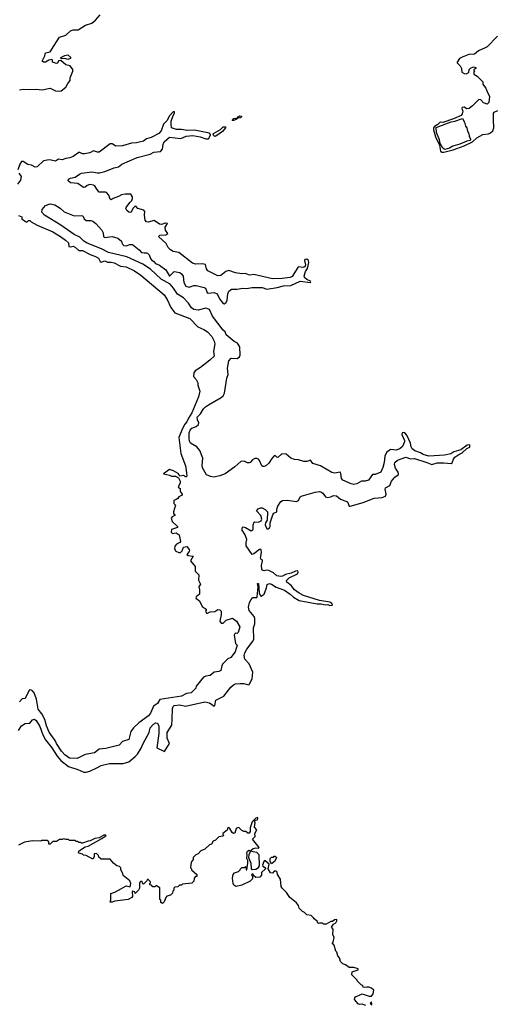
# Model space of a CAD drawing. Extents: x 2240384 to 2404287, y 351326 to 526670.
# Tile 105 of 256: x 2353606 to 2358763, y 404753 to 415372. Entities that reach past the tile are written whole.
import ezdxf

# ---------------------------------------------------------------- set-up
doc = ezdxf.new("R2010")
doc.units = 0

msp = doc.modelspace()

# ---------------------------------------------------------------- linework, layer by layer
at = {"layer": '0CON20XD'}
for points in [[(2353605, 414617), (2353645, 414622), (2353715, 414618), (2353784, 414624), (2353850, 414615), (2353935, 414635), (2353995, 414604), (2354035, 414601), (2354054, 414606), (2354106, 414644), (2354128, 414685), (2354152, 414715), (2354152, 414745), (2354182, 414815), (2354182, 414835), (2354152, 414875), (2354105, 414884), (2354052, 414932), (2354025, 414928), (2354015, 414904), (2354005, 414898), (2353960, 414915), (2353960, 414935), (2353952, 414942), (2353920, 414935), (2353885, 414913), (2353862, 414915), (2353850, 414925), (2353879, 414981), (2353885, 415013), (2353935, 415027), (2353978, 415092), (2354036, 415184), (2354105, 415206), (2354157, 415253), (2354185, 415261), (2354237, 415263), (2354317, 415313), (2354385, 415336), (2354424, 415365), (2354477, 415425)], [(2358765, 415193), (2358655, 415080), (2358632, 415068), (2358560, 415035), (2358515, 415000), (2358455, 414997), (2358382, 414968), (2358355, 414952), (2358328, 414915), (2358330, 414905), (2358363, 414875), (2358378, 414845), (2358380, 414805), (2358405, 414790), (2358425, 414788), (2358457, 414803), (2358460, 414835), (2358475, 414850), (2358505, 414862), (2358530, 414855), (2358530, 414845), (2358510, 414835), (2358510, 414825), (2358520, 414815), (2358510, 414805), (2358510, 414785), (2358545, 414762), (2358589, 414719), (2358605, 414700), (2358608, 414678), (2358625, 414650), (2358640, 414635), (2358648, 414605), (2358680, 414545), (2358672, 414478), (2358655, 414462), (2358625, 414470), (2358612, 414475), (2358586, 414506), (2358565, 414510), (2358495, 414442), (2358458, 414415), (2358432, 414412), (2358405, 414427), (2358382, 414425), (2358379, 414415), (2358391, 414385), (2358385, 414355), (2358373, 414337), (2358289, 414301), (2358176, 414264), (2358145, 414268), (2358119, 414241), (2358085, 414221), (2358073, 414205), (2358075, 414183), (2358095, 414110), (2358138, 414018), (2358150, 413955), (2358165, 413943), (2358185, 413943), (2358285, 413968), (2358405, 414010), (2358495, 414053), (2358542, 414098), (2358608, 414132), (2358668, 414142), (2358689, 414151), (2358713, 414175), (2358726, 414205), (2358720, 414295), (2358722, 414365), (2358730, 414375), (2358767, 414393)], [(2354125, 414944), (2354094, 414954), (2354055, 414950), (2354050, 414965), (2354095, 414987), (2354125, 414992), (2354158, 414965), (2354150, 414955), (2354125, 414944)], [(2358002, 410598), (2358055, 410574), (2358115, 410593), (2358185, 410594), (2358264, 410586), (2358275, 410593), (2358289, 410631), (2358306, 410654), (2358346, 410684), (2358385, 410699), (2358432, 410748), (2358465, 410763), (2358467, 410787), (2358438, 410785), (2358368, 410732), (2358295, 410712), (2358260, 410690), (2358193, 410677), (2358025, 410664), (2357961, 410681), (2357932, 410702), (2357873, 410723), (2357843, 410745), (2357832, 410765), (2357827, 410805), (2357785, 410892), (2357765, 410917), (2357745, 410921), (2357734, 410916), (2357733, 410897), (2357762, 410835), (2357762, 410818), (2357740, 410770), (2357714, 410746), (2357675, 410730), (2357608, 410735), (2357565, 410705), (2357548, 410665), (2357540, 410595), (2357527, 410543), (2357505, 410492), (2357445, 410467), (2357415, 410466), (2357373, 410407), (2357336, 410396), (2357296, 410394), (2357245, 410366), (2357215, 410359), (2357185, 410366), (2357096, 410406), (2357082, 410425), (2357075, 410478), (2357065, 410492), (2357005, 410483), (2356977, 410487), (2356855, 410562), (2356773, 410585), (2356745, 410620), (2356705, 410606), (2356675, 410606), (2356615, 410626), (2356575, 410628), (2356534, 410644), (2356485, 410687), (2356435, 410689), (2356395, 410651), (2356382, 410655), (2356365, 410672), (2356355, 410670), (2356330, 410640), (2356295, 410590), (2356265, 410562), (2356245, 410552), (2356232, 410552), (2356221, 410561), (2356197, 410617), (2356185, 410631), (2356165, 410640), (2356145, 410639), (2356120, 410625), (2356095, 410597), (2356085, 410593), (2356065, 410593), (2356031, 410611), (2355995, 410606), (2355930, 410550), (2355826, 410474), (2355768, 410452), (2355700, 410440), (2355665, 410444), (2355625, 410464), (2355579, 410539), (2355575, 410565), (2355582, 410645), (2355552, 410725), (2355520, 410765), (2355451, 410805), (2355440, 410825), (2355436, 410856), (2355437, 410915), (2355446, 410945), (2355464, 410965), (2355513, 410985), (2355536, 411005), (2355541, 411025), (2355525, 411055), (2355524, 411085), (2355558, 411122), (2355590, 411175), (2355614, 411196), (2355645, 411220), (2355783, 411297), (2355805, 411317), (2355816, 411344), (2355843, 411505), (2355856, 411545), (2355850, 411615), (2355865, 411694), (2355889, 411721), (2355955, 411718), (2355979, 411735), (2355988, 411755), (2355985, 411845), (2355957, 411885), (2355921, 411901), (2355837, 411975), (2355825, 412006), (2355802, 412025), (2355689, 412175), (2355654, 412245), (2355615, 412262), (2355535, 412240), (2355485, 412247), (2355460, 412265), (2355430, 412315), (2355375, 412374), (2355311, 412411), (2355267, 412477), (2355230, 412520), (2355135, 412573), (2355020, 412680), (2354936, 412736), (2354763, 412813), (2354565, 412861), (2354491, 412901), (2354335, 412962), (2354299, 412985), (2354256, 413026), (2354196, 413055), (2354050, 413155), (2353873, 413265), (2353845, 413295), (2353848, 413325), (2353885, 413369), (2353935, 413385), (2353985, 413375), (2354045, 413340), (2354088, 413298), (2354195, 413257), (2354275, 413261), (2354289, 413255), (2354304, 413224), (2354325, 413208), (2354375, 413206), (2354395, 413199), (2354428, 413175), (2354495, 413103), (2354508, 413075), (2354512, 413035), (2354523, 413023), (2354605, 413034), (2354665, 413015), (2354704, 412985), (2354713, 412953), (2354732, 412935), (2354755, 412932), (2354795, 412948), (2354825, 412946), (2354895, 412891), (2354922, 412862), (2354952, 412858), (2354975, 412859), (2354985, 412854), (2355005, 412835), (2355019, 412795), (2355031, 412781), (2355056, 412765), (2355073, 412743), (2355115, 412724), (2355185, 412674), (2355225, 412607), (2355275, 412657), (2355335, 412645), (2355355, 412630), (2355371, 412605), (2355378, 412538), (2355399, 412499), (2355435, 412489), (2355485, 412506), (2355513, 412507), (2355598, 412485), (2355612, 412475), (2355631, 412431), (2355641, 412421), (2355705, 412430), (2355737, 412417), (2355765, 412360), (2355802, 412312), (2355815, 412307), (2355835, 412322), (2355845, 412348), (2355855, 412415), (2355865, 412445), (2355893, 412465), (2355955, 412466), (2356015, 412475), (2356055, 412472), (2356116, 412484), (2356178, 412482), (2356225, 412485), (2356275, 412465), (2356387, 412483), (2356455, 412500), (2356535, 412507), (2356635, 412551), (2356745, 412539), (2356751, 412545), (2356745, 412553), (2356705, 412570), (2356681, 412591), (2356676, 412605), (2356692, 412658), (2356715, 412688), (2356728, 412755), (2356724, 412775), (2356705, 412788), (2356685, 412785), (2356681, 412775), (2356692, 412728), (2356686, 412705), (2356665, 412699), (2356615, 412706), (2356609, 412701), (2356547, 412603), (2356525, 412590), (2356440, 412580), (2356335, 412579), (2356135, 412623), (2356095, 412618), (2356075, 412620), (2356045, 412633), (2356005, 412630), (2355935, 412642), (2355865, 412668), (2355833, 412657), (2355777, 412613), (2355745, 412608), (2355639, 412665), (2355623, 412685), (2355611, 412731), (2355578, 412738), (2355505, 412735), (2355474, 412745), (2355325, 412861), (2355265, 412872), (2355235, 412890), (2355211, 412915), (2355188, 412958), (2355107, 413035), (2355121, 413049), (2355185, 413053), (2355207, 413065), (2355182, 413102), (2355177, 413135), (2355202, 413175), (2355178, 413178), (2355136, 413164), (2355115, 413166), (2355057, 413207), (2354995, 413189), (2354975, 413193), (2354961, 413211), (2354953, 413265), (2354959, 413305), (2354948, 413318), (2354882, 413335), (2354865, 413358), (2354855, 413360), (2354832, 413338), (2354805, 413293), (2354785, 413296), (2354764, 413315), (2354754, 413335), (2354755, 413348), (2354795, 413402), (2354818, 413422), (2354826, 413444), (2354825, 413460), (2354805, 413492), (2354745, 413491), (2354705, 413482), (2354675, 413464), (2354616, 413444), (2354595, 413428), (2354583, 413435), (2354568, 413478), (2354545, 413508), (2354533, 413513), (2354465, 413512), (2354438, 413545), (2354419, 413579), (2354405, 413588), (2354365, 413593), (2354336, 413584), (2354315, 413564), (2354295, 413562), (2354235, 413604), (2354155, 413613), (2354129, 413635), (2354135, 413651), (2354155, 413664), (2354207, 413673), (2354251, 413705), (2354275, 413715), (2354385, 413731), (2354445, 413720), (2354468, 413722), (2354525, 413736), (2354625, 413775), (2354674, 413786), (2354710, 413815), (2354875, 413887), (2355015, 413922), (2355055, 413942), (2355128, 413952), (2355150, 413975), (2355154, 414025), (2355167, 414055), (2355225, 414105), (2355345, 414092), (2355403, 414117), (2355477, 414123), (2355555, 414110), (2355615, 414086), (2355645, 414086), (2355666, 414126), (2355668, 414135), (2355657, 414147), (2355495, 414182), (2355415, 414176), (2355355, 414188), (2355298, 414188), (2355245, 414204), (2355242, 414242), (2355242, 414278), (2355262, 414338), (2355279, 414365), (2355278, 414378), (2355265, 414379), (2355219, 414331), (2355200, 414285), (2355160, 414245), (2355133, 414175), (2355110, 414145), (2355025, 414100), (2354975, 414087), (2354945, 414063), (2354868, 414045), (2354815, 414042), (2354715, 414012), (2354645, 414009), (2354605, 414032), (2354585, 414032), (2354465, 413943), (2354445, 413943), (2354405, 413959), (2354363, 413935), (2354305, 413925), (2354285, 413925), (2354255, 413940), (2354245, 413939), (2354185, 413895), (2354148, 413882), (2354104, 413876), (2354065, 413862), (2354025, 413867), (2353995, 413845), (2353946, 413856), (2353925, 413860), (2353865, 413849), (2353795, 413786), (2353775, 413780), (2353735, 413802), (2353695, 413811), (2353645, 413841), (2353625, 413842), (2353609, 413815), (2353588, 413752)], [(2355915, 414283), (2355902, 414285), (2355920, 414305), (2355958, 414312), (2355967, 414325), (2355984, 414335), (2356000, 414330), (2356002, 414325), (2355991, 414315), (2355960, 414310), (2355944, 414295), (2355915, 414283)], [(2358195, 413972), (2358175, 413987), (2358146, 414036), (2358140, 414075), (2358107, 414157), (2358102, 414208), (2358265, 414271), (2358305, 414279), (2358387, 414307), (2358410, 414265), (2358420, 414225), (2358433, 414205), (2358440, 414170), (2358454, 414145), (2358460, 414115), (2358474, 414085), (2358472, 414075), (2358465, 414068), (2358435, 414063), (2358360, 414030), (2358283, 414007), (2358245, 413986), (2358195, 413972)], [(2355715, 414111), (2355701, 414121), (2355694, 414135), (2355699, 414145), (2355774, 414186), (2355805, 414215), (2355828, 414218), (2355827, 414205), (2355796, 414165), (2355725, 414114), (2355715, 414111)], [(2353598, 413715), (2353621, 413681), (2353615, 413641), (2353582, 413598)], [(2353595, 413262), (2353630, 413245), (2353630, 413225), (2353670, 413195), (2353685, 413190), (2353702, 413208), (2353715, 413208), (2353732, 413192), (2353797, 413157), (2353965, 413084), (2354049, 413035), (2354103, 412995), (2354132, 412965), (2354136, 412925), (2354155, 412922), (2354185, 412929), (2354210, 412915), (2354245, 412881), (2354285, 412882), (2354368, 412838), (2354425, 412818), (2354459, 412799), (2354474, 412765), (2354485, 412758), (2354525, 412773), (2354555, 412758), (2354593, 412757), (2354625, 412748), (2354696, 412714), (2354755, 412708), (2354845, 412662), (2354916, 412616), (2355166, 412405), (2355200, 412355), (2355237, 412267), (2355282, 412212), (2355445, 412150), (2355531, 412061), (2355595, 412031), (2355635, 412004), (2355681, 411955), (2355705, 411905), (2355712, 411875), (2355698, 411792), (2355706, 411745), (2355660, 411700), (2355560, 411620), (2355501, 411585), (2355485, 411562), (2355483, 411525), (2355513, 411493), (2355529, 411455), (2355531, 411429), (2355552, 411365), (2355538, 411305), (2355465, 411133), (2355429, 411075), (2355412, 411035), (2355390, 411010), (2355366, 410964), (2355325, 410865), (2355345, 410695), (2355395, 410560), (2355409, 410485), (2355410, 410450), (2355405, 410442), (2355395, 410442), (2355375, 410457), (2355335, 410450), (2355330, 410465), (2355317, 410477), (2355267, 410507), (2355225, 410522), (2355158, 410475), (2355225, 410460), (2355245, 410448), (2355289, 410449), (2355321, 410431), (2355338, 410395), (2355339, 410375), (2355318, 410335), (2355324, 410324), (2355340, 410315), (2355338, 410285), (2355362, 410255), (2355360, 410245), (2355325, 410228), (2355315, 410210), (2355295, 410198), (2355270, 410185), (2355270, 410155), (2355290, 410135), (2355268, 410065), (2355268, 410048), (2355280, 410035), (2355280, 410025), (2355251, 410009), (2355242, 409995), (2355252, 409962), (2355310, 409905), (2355310, 409895), (2355247, 409873), (2355242, 409845), (2355255, 409832), (2355295, 409838), (2355330, 409815), (2355341, 409745), (2355335, 409732), (2355300, 409715), (2355280, 409695), (2355278, 409665), (2355292, 409642), (2355325, 409627), (2355343, 409627), (2355362, 409645), (2355375, 409682), (2355412, 409692), (2355438, 409658), (2355440, 409645), (2355438, 409635), (2355410, 409605), (2355425, 409593), (2355480, 409585), (2355450, 409535), (2355500, 409475), (2355502, 409425), (2355540, 409385), (2355538, 409328), (2355558, 409285), (2355540, 409255), (2355548, 409225), (2355548, 409175), (2355511, 409149), (2355510, 409135), (2355547, 409105), (2355577, 409045), (2355618, 409015), (2355620, 409005), (2355612, 408995), (2355625, 408972), (2355635, 408970), (2355664, 408986), (2355715, 408991), (2355745, 409012), (2355769, 409009), (2355782, 408992), (2355782, 408955), (2355766, 408885), (2355782, 408862), (2355805, 408864), (2355835, 408897), (2355905, 408917), (2355947, 408887), (2355983, 408823), (2355965, 408762), (2355955, 408752), (2355934, 408756), (2355921, 408735), (2355936, 408646), (2355956, 408625), (2355934, 408555), (2355886, 408494), (2355855, 408480), (2355797, 408423), (2355788, 408405), (2355777, 408353), (2355755, 408342), (2355705, 408337), (2355662, 408298), (2355615, 408292), (2355590, 408280), (2355512, 408185), (2355507, 408163), (2355459, 408111), (2355408, 408105), (2355355, 408076), (2355121, 408039), (2355094, 407996), (2355053, 407967), (2355020, 407895), (2354998, 407865), (2354892, 407788), (2354835, 407735), (2354806, 407695), (2354785, 407611), (2354715, 407588), (2354681, 407549), (2354535, 407513), (2354465, 407506), (2354415, 407466), (2354313, 407447), (2354227, 407403), (2354145, 407408), (2354095, 407444), (2354057, 407485), (2354004, 407565), (2353988, 407598), (2353925, 407687), (2353895, 407757), (2353878, 407825), (2353845, 407885), (2353807, 407935), (2353789, 408045), (2353762, 408112), (2353745, 408135), (2353725, 408144), (2353710, 408140), (2353665, 408053), (2353632, 408048), (2353606, 408014)], [(2353595, 407706), (2353625, 407757), (2353665, 407781), (2353715, 407784), (2353745, 407823), (2353765, 407827), (2353786, 407815), (2353825, 407750), (2353858, 407658), (2353885, 407605), (2353955, 407518), (2354010, 407430), (2354051, 407381), (2354135, 407318), (2354235, 407286), (2354298, 407258), (2354325, 407257), (2354365, 407266), (2354438, 407302), (2354485, 407329), (2354575, 407351), (2354725, 407349), (2354785, 407370), (2354855, 407425), (2354878, 407452), (2354918, 407515), (2354939, 407565), (2355005, 407685), (2355015, 407734), (2355051, 407775), (2355075, 407788), (2355095, 407784), (2355108, 407752), (2355109, 407675), (2355088, 407518), (2355171, 407479), (2355224, 407565), (2355199, 407625), (2355199, 407685), (2355248, 407765), (2355251, 407829), (2355255, 407945), (2355264, 407965), (2355276, 407975), (2355335, 407984), (2355395, 407967), (2355606, 408016), (2355656, 408006), (2355705, 407970), (2355713, 407977), (2355725, 408033), (2355812, 408078), (2355885, 408175), (2355915, 408200), (2355935, 408209), (2355987, 408213), (2356025, 408212), (2356075, 408198), (2356085, 408201), (2356116, 408264), (2356122, 408335), (2356083, 408425), (2356038, 408475), (2356029, 408515), (2356037, 408545), (2356060, 408585), (2356126, 408674), (2356133, 408693), (2356130, 408815), (2356144, 408856), (2356145, 408915), (2356137, 408937), (2356085, 409001), (2356078, 409035), (2356088, 409085), (2356105, 409120), (2356125, 409140), (2356165, 409140), (2356171, 409149), (2356180, 409255), (2356175, 409290), (2356185, 409290), (2356192, 409192), (2356205, 409159), (2356215, 409156), (2356245, 409177), (2356272, 409245), (2356278, 409282), (2356305, 409290), (2356325, 409284), (2356375, 409251), (2356465, 409218), (2356525, 409178), (2356563, 409143), (2356625, 409109), (2356817, 409073), (2356862, 409072), (2356905, 409061), (2356935, 409064), (2356954, 409056), (2356982, 409058), (2356976, 409075), (2356955, 409090), (2356845, 409107), (2356672, 409162), (2356625, 409186), (2356573, 409225), (2356539, 409269), (2356489, 409305), (2356488, 409325), (2356515, 409352), (2356605, 409397), (2356613, 409415), (2356609, 409429), (2356585, 409425), (2356538, 409402), (2356475, 409388), (2356445, 409371), (2356425, 409366), (2356384, 409374), (2356348, 409408), (2356295, 409431), (2356275, 409434), (2356245, 409428), (2356225, 409435), (2356219, 409445), (2356218, 409485), (2356227, 409537), (2356225, 409548), (2356212, 409552), (2356208, 409565), (2356217, 409627), (2356214, 409655), (2356205, 409662), (2356195, 409660), (2356135, 409612), (2356115, 409604), (2356053, 409697), (2356050, 409735), (2356060, 409765), (2356042, 409815), (2356009, 409865), (2356008, 409892), (2356018, 409902), (2356045, 409897), (2356105, 409858), (2356126, 409874), (2356126, 409925), (2356138, 409952), (2356145, 409957), (2356186, 409954), (2356212, 409968), (2356219, 409985), (2356210, 410025), (2356164, 410075), (2356182, 410098), (2356205, 410108), (2356225, 410108), (2356258, 410088), (2356283, 410063), (2356279, 409975), (2356261, 409945), (2356258, 409925), (2356275, 409880), (2356285, 409880), (2356305, 409892), (2356311, 409905), (2356309, 409945), (2356338, 410032), (2356351, 410049), (2356383, 410065), (2356384, 410095), (2356394, 410125), (2356425, 410176), (2356445, 410187), (2356495, 410190), (2356595, 410175), (2356615, 410186), (2356635, 410225), (2356646, 410234), (2356795, 410275), (2356843, 410283), (2356865, 410277), (2356880, 410265), (2356908, 410228), (2356925, 410218), (2356965, 410226), (2356995, 410241), (2357025, 410238), (2357071, 410201), (2357145, 410171), (2357165, 410126), (2357175, 410125), (2357315, 410165), (2357435, 410213), (2357520, 410220), (2357557, 410235), (2357564, 410255), (2357551, 410309), (2357554, 410325), (2357601, 410349), (2357619, 410395), (2357655, 410438), (2357691, 410465), (2357695, 410475), (2357692, 410492), (2357665, 410536), (2357652, 410575), (2357658, 410595), (2357685, 410621), (2357775, 410654), (2357825, 410636), (2357869, 410639), (2358002, 410598)], [(2355935, 406026), (2355918, 406038), (2355911, 406055), (2355904, 406115), (2355911, 406155), (2355925, 406171), (2355970, 406185), (2355988, 406202), (2355990, 406215), (2356005, 406230), (2356035, 406230), (2356048, 406238), (2356050, 406205), (2356058, 406202), (2356068, 406275), (2356068, 406305), (2356060, 406325), (2356064, 406365), (2356059, 406385), (2356065, 406406), (2356085, 406414), (2356100, 406405), (2356079, 406365), (2356076, 406336), (2356101, 406275), (2356104, 406214), (2356116, 406206), (2356155, 406211), (2356185, 406229), (2356194, 406245), (2356191, 406365), (2356165, 406392), (2356126, 406396), (2356106, 406406), (2356110, 406420), (2356127, 406433), (2356155, 406441), (2356185, 406438), (2356192, 406445), (2356121, 406535), (2356147, 406563), (2356144, 406595), (2356167, 406635), (2356140, 406665), (2356148, 406715), (2356140, 406725), (2356152, 406738), (2356175, 406743), (2356179, 406759), (2356175, 406767), (2356155, 406762), (2356115, 406720), (2356094, 406655), (2356094, 406616), (2356085, 406598), (2356068, 406598), (2356047, 406617), (2356025, 406618), (2356005, 406628), (2355975, 406658), (2355965, 406660), (2355945, 406650), (2355930, 406600), (2355915, 406597), (2355900, 406605), (2355875, 406650), (2355865, 406660), (2355852, 406658), (2355845, 406630), (2355800, 406595), (2355800, 406585), (2355810, 406575), (2355800, 406565), (2355755, 406560), (2355720, 406525), (2355697, 406513), (2355679, 406481), (2355656, 406474), (2355605, 406428), (2355562, 406408), (2355533, 406377), (2355510, 406365), (2355480, 406335), (2355478, 406315), (2355458, 406285), (2355450, 406225), (2355460, 406215), (2355462, 406202), (2355520, 406155), (2355518, 406132), (2355505, 406130), (2355490, 406115), (2355485, 406080), (2355465, 406060), (2355365, 406050), (2355355, 406040), (2355333, 406037), (2355315, 406020), (2355282, 406018), (2355270, 406005), (2355270, 405985), (2355260, 405975), (2355258, 405952), (2355235, 405930), (2355195, 405920), (2355183, 405907), (2355165, 405860), (2355148, 405842), (2355132, 405852), (2355130, 405875), (2355120, 405885), (2355118, 406008), (2355085, 406030), (2355075, 406030), (2355065, 406020), (2355045, 406020), (2355028, 406038), (2355012, 406042), (2355010, 406055), (2355020, 406065), (2355020, 406075), (2354995, 406100), (2354982, 406098), (2354980, 406085), (2354945, 406050), (2354932, 406062), (2354928, 406078), (2354912, 406078), (2354900, 406065), (2354900, 406005), (2354890, 405985), (2354855, 405950), (2354850, 405965), (2354825, 405972), (2354820, 405965), (2354823, 405917), (2354818, 405905), (2354777, 405883), (2354634, 405866), (2354604, 405854), (2354584, 405854), (2354591, 405879), (2354592, 405948), (2354635, 405963), (2354706, 406004), (2354755, 406030), (2354798, 406022), (2354808, 406055), (2354796, 406086), (2354723, 406143), (2354720, 406165), (2354698, 406205), (2354697, 406227), (2354685, 406240), (2354655, 406248), (2354620, 406275), (2354585, 406320), (2354485, 406320), (2354462, 406342), (2354458, 406358), (2354435, 406380), (2354410, 406375), (2354410, 406345), (2354395, 406320), (2354325, 406360), (2354295, 406362), (2354285, 406372), (2354244, 406384), (2354240, 406390), (2354244, 406405), (2354273, 406427), (2354315, 406451), (2354345, 406460), (2354495, 406543), (2354529, 406565), (2354539, 406575), (2354535, 406578), (2354515, 406578), (2354465, 406550), (2354419, 406541), (2354368, 406515), (2354346, 406514), (2354285, 406490), (2354275, 406490), (2354265, 406500), (2354245, 406500), (2354235, 406510), (2354215, 406510), (2354205, 406520), (2354145, 406520), (2354135, 406530), (2354105, 406530), (2354085, 406538), (2354065, 406530), (2354035, 406530), (2354005, 406510), (2353965, 406510), (2353935, 406480), (2353922, 406482), (2353920, 406505), (2353905, 406520), (2353845, 406520), (2353835, 406512), (2353745, 406518), (2353658, 406502), (2353595, 406468)], [(2357345, 404740), (2357305, 404754), (2357275, 404751), (2357259, 404759), (2357222, 404805), (2357223, 404825), (2357233, 404835), (2357305, 404866), (2357381, 404841), (2357405, 404842), (2357424, 404866), (2357429, 404905), (2357406, 404926), (2357377, 404937), (2357355, 404940), (2357333, 404933), (2357315, 404940), (2357310, 404955), (2357295, 404960), (2357250, 405005), (2357250, 405015), (2357192, 405072), (2357197, 405103), (2357260, 405125), (2357262, 405135), (2357251, 405141), (2357215, 405150), (2357165, 405150), (2357125, 405180), (2357095, 405190), (2357070, 405215), (2357060, 405255), (2357040, 405275), (2357030, 405315), (2357018, 405328), (2357002, 405392), (2356980, 405415), (2356990, 405425), (2357000, 405475), (2356988, 405505), (2356990, 405565), (2356972, 405585), (2356995, 405618), (2357019, 405631), (2357030, 405655), (2357029, 405669), (2357004, 405666), (2356985, 405646), (2356965, 405646), (2356915, 405617), (2356888, 405618), (2356875, 405630), (2356845, 405630), (2356834, 405624), (2356820, 405635), (2356820, 405645), (2356784, 405674), (2356780, 405685), (2356755, 405710), (2356705, 405720), (2356680, 405745), (2356660, 405755), (2356625, 405790), (2356615, 405820), (2356596, 405846), (2356524, 405904), (2356488, 405958), (2356440, 406005), (2356430, 406025), (2356422, 406102), (2356390, 406155), (2356388, 406178), (2356375, 406190), (2356355, 406190), (2356335, 406168), (2356315, 406170), (2356290, 406215), (2356300, 406265), (2356255, 406300), (2356245, 406300), (2356228, 406255), (2356232, 406242), (2356260, 406225), (2356262, 406215), (2356217, 406175), (2356218, 406145), (2356200, 406125), (2356155, 406120), (2356132, 406142), (2356130, 406155), (2356115, 406160), (2356110, 406145), (2356120, 406135), (2356120, 406105), (2356095, 406080), (2356005, 406039), (2355945, 406023), (2355935, 406026)], [(2356325, 406270), (2356312, 406292), (2356310, 406325), (2356325, 406340), (2356345, 406340), (2356355, 406350), (2356365, 406350), (2356380, 406335), (2356377, 406325), (2356356, 406294), (2356325, 406270)], [(2357400, 404745), (2357410, 404755), (2357405, 404780), (2357390, 404765), (2357400, 404750)]]:
    msp.add_lwpolyline(points, dxfattribs=at)

doc.saveas('drawing.dxf')
